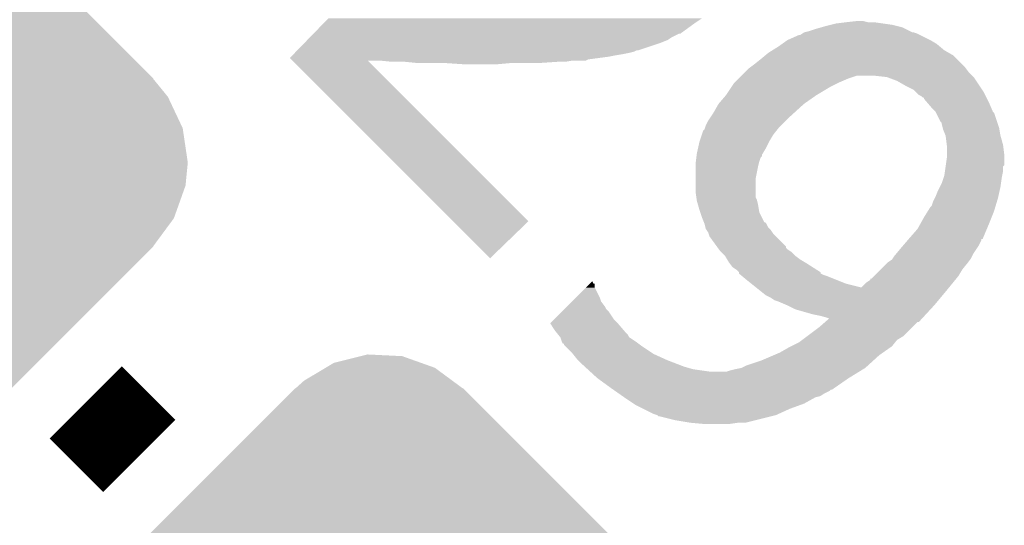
# Model space of a CAD drawing. Extents: x -9 to 122, y -9 to 65.
# Tile 245 of 256: x 63.01 to 64.97, y 55.41 to 56.42. Entities that reach past the tile are written whole.
import ezdxf

# ---------------------------------------------------------------- set-up
doc = ezdxf.new("R2010")
doc.units = 0
doc.layers.get('0').update_dxf_attribs({"linetype": 'CONTINUOUS'})
doc.layers.add('CLICKER_4_FOR_R7FA4M2A_V100_GTO', color=12, linetype='CONTINUOUS')
doc.layers.add('CLICKER_4_FOR_R7FA4M2A_V100_GTS', color=13, linetype='CONTINUOUS')

# ---------------------------------------------------------------- blocks, each defined once
blk = doc.blocks.new('CUSTOM_207')
for points in [[(-0.090156, 0.662836), (-0.036594, 0.676218), (0.083446, 0.662836), (0.045892, 0.676218)], [(-0.036594, 0.676218), (-0.02312, 0.679584), (0.045892, 0.676218), (-0.02312, 0.679584)], [(-0.149478, 0.627408), (-0.106586, 0.653024), (0.145686, 0.627408), (0.11098, 0.653024)], [(-0.106586, 0.653024), (-0.090156, 0.662836), (0.11098, 0.653024), (0.083446, 0.662836)], [(-0.166572, 0.611992), (-0.149478, 0.627408), (0.166572, 0.611992), (0.145686, 0.627408)], [(-0.612454, 0.167034), (-0.167496, 0.611992), (0.612454, 0.167034), (0.167496, 0.611992)], [(-0.167496, 0.611992), (-0.167034, 0.612454), (-0.166572, 0.611992), (-0.167034, 0.612454)], [(0.166572, 0.611992), (0.167034, 0.612454), (0.167496, 0.611992), (0.167034, 0.612454)], [(-0.638354, 0.130856), (-0.611994, 0.16657), (0.64116, 0.130856), (0.61199, 0.16657)], [(-0.611992, 0.166572), (-0.612454, 0.167034), (0.611992, 0.166572), (0.612454, 0.167034)], [(-0.611994, 0.16657), (-0.611992, 0.166572), (0.61199, 0.16657), (0.611992, 0.166572)], [(-0.653024, 0.11098), (-0.638354, 0.130856), (0.650526, 0.11098), (0.64116, 0.130856)], [(-0.668216, 0.068352), (-0.653024, 0.11098), (0.670612, 0.068352), (0.650526, 0.11098)], [(-0.676218, 0.045894), (-0.668216, 0.068352), (0.673934, 0.045894), (0.670612, 0.068352)], [(-0.68072, 0), (-0.676218, 0.045894), (0.68072, 0), (0.673934, 0.045894)], [(-0.673934, -0.045892), (-0.68072, 0), (0.676216, -0.045892), (0.68072, 0)], [(-0.670614, -0.068352), (-0.673934, -0.045892), (0.668212, -0.068352), (0.676216, -0.045892)], [(-0.650528, -0.110978), (-0.670614, -0.068352), (0.653024, -0.110978), (0.668212, -0.068352)], [(-0.641162, -0.130856), (-0.650528, -0.110978), (0.63835, -0.130856), (0.653024, -0.110978)], [(-0.611992, -0.16657), (-0.641162, -0.130856), (0.61199, -0.16657), (0.63835, -0.130856)], [(-0.612454, -0.167034), (-0.611992, -0.166572), (0.612454, -0.167034), (0.611992, -0.166572)], [(-0.167498, -0.61199), (-0.612454, -0.167034), (0.167498, -0.61199), (0.612454, -0.167034)], [(-0.611992, -0.166572), (-0.611992, -0.16657), (0.611992, -0.166572), (0.61199, -0.16657)], [(-0.167034, -0.612454), (-0.167498, -0.61199), (-0.167034, -0.612454), (-0.16657, -0.61199)], [(-0.166566, -0.611992), (-0.16657, -0.61199), (0.167496, -0.611992), (0.167498, -0.61199)], [(-0.145682, -0.627406), (-0.166566, -0.611992), (0.14948, -0.627406), (0.166572, -0.611992)], [(0.167034, -0.612454), (0.166572, -0.611992), (0.167034, -0.612454), (0.167496, -0.611992)], [(-0.110976, -0.653022), (-0.145682, -0.627406), (0.106586, -0.653022), (0.14948, -0.627406)], [(-0.083438, -0.662834), (-0.110976, -0.653022), (0.090158, -0.662834), (0.106586, -0.653022)], [(-0.04589, -0.676214), (-0.083438, -0.662834), (0.036602, -0.676214), (0.090158, -0.662834)], [(0.023122, -0.679582), (-0.04589, -0.676214), (0.023122, -0.679582), (0.036602, -0.676214)]]:
    blk.add_solid(points)

msp = doc.modelspace()

# ---------------------------------------------------------------- linework, layer by layer
at = {"layer": 'CLICKER_4_FOR_R7FA4M2A_V100_GTO', "const_width": 0.2032}
msp.add_lwpolyline([(63.14186, 55.65394), (63.24854, 55.54726)], dxfattribs=at)
at = {"layer": 'CLICKER_4_FOR_R7FA4M2A_V100_GTO'}
for points in [[(63.61494, 56.40832), (63.624818, 56.41848), (64.35344, 56.40832), (64.36868, 56.41848)], [(63.595182, 56.388), (63.61494, 56.40832), (64.325496, 56.388), (64.35344, 56.40832)], [(64.582038, 56.39308), (64.59728, 56.39816), (64.782704, 56.39308), (64.772544, 56.39816)], [(64.59728, 56.39816), (64.60617, 56.4007), (64.772544, 56.39816), (64.767462, 56.4007)], [(64.60617, 56.4007), (64.61506, 56.40324), (64.767462, 56.4007), (64.757302, 56.40324)], [(64.61506, 56.40324), (64.62522, 56.40578), (64.757302, 56.40324), (64.74714, 56.40578)], [(64.62522, 56.40578), (64.635382, 56.40832), (64.74714, 56.40578), (64.72936, 56.40832)], [(64.635382, 56.40832), (64.6557, 56.41086), (64.72936, 56.40832), (64.71158, 56.41086)], [(64.6557, 56.41086), (64.678562, 56.4134), (64.698882, 56.41086), (64.688722, 56.4134)], [(63.582834, 56.3753), (63.587772, 56.380378), (64.3001, 56.3753), (64.307718, 56.380378)], [(63.587772, 56.380378), (63.59518, 56.387998), (64.307718, 56.380378), (64.322956, 56.387998)], [(63.59518, 56.387998), (63.595182, 56.388), (64.322956, 56.387998), (64.325496, 56.388)], [(64.53886, 56.3753), (64.561724, 56.38546), (64.823338, 56.3753), (64.80302, 56.38546)], [(64.561724, 56.38546), (64.564266, 56.385464), (64.80302, 56.38546), (64.803012, 56.385464)], [(64.564266, 56.385464), (64.568068, 56.388), (64.803012, 56.385464), (64.79794, 56.388)], [(64.568068, 56.388), (64.571876, 56.390538), (64.79794, 56.388), (64.790322, 56.390538)], [(64.571876, 56.390538), (64.571878, 56.39054), (64.790322, 56.390538), (64.787784, 56.39054)], [(64.571878, 56.39054), (64.571882, 56.390542), (64.787784, 56.39054), (64.78778, 56.390542)], [(64.571882, 56.390542), (64.582038, 56.39308), (64.78778, 56.390542), (64.782704, 56.39308)], [(63.563078, 56.35498), (63.577896, 56.37022), (64.241676, 56.35498), (64.287402, 56.37022)], [(63.577896, 56.37022), (63.582834, 56.3753), (64.287402, 56.37022), (64.3001, 56.3753)], [(64.508884, 56.354978), (64.521078, 56.3626), (64.851282, 56.354978), (64.842136, 56.3626)], [(64.521078, 56.3626), (64.52819, 56.36768), (64.842136, 56.3626), (64.83604, 56.36768)], [(64.52819, 56.36768), (64.53886, 56.3753), (64.83604, 56.36768), (64.823338, 56.3753)], [(63.548274, 56.339752), (63.55073, 56.34228), (64.164298, 56.339752), (64.18326, 56.34228)], [(63.550826, 56.3372), (63.548274, 56.339752), (64.145158, 56.3372), (64.164298, 56.339752)], [(63.55073, 56.34228), (63.5532, 56.34482), (64.18326, 56.34228), (64.19596, 56.34482)], [(63.5532, 56.34482), (63.55567, 56.34736), (64.19596, 56.34482), (64.2112, 56.34736)], [(63.55567, 56.34736), (63.55814, 56.3499), (64.2112, 56.34736), (64.2239, 56.3499)], [(63.55814, 56.3499), (63.560608, 56.352438), (64.2239, 56.3499), (64.234058, 56.352438)], [(63.560608, 56.352438), (63.563076, 56.354978), (64.234058, 56.352438), (64.239136, 56.354978)], [(63.563076, 56.354978), (63.563078, 56.35498), (64.239136, 56.354978), (64.241676, 56.35498)], [(64.48552, 56.3372), (64.494662, 56.344818), (64.876678, 56.3372), (64.86906, 56.344818)], [(64.494662, 56.344818), (64.500762, 56.3499), (64.86906, 56.344818), (64.860168, 56.3499)], [(64.500762, 56.3499), (64.508884, 56.354978), (64.860168, 56.3499), (64.851282, 56.354978)], [(63.550828, 56.337198), (63.550826, 56.3372), (64.142616, 56.337198), (64.145158, 56.3372)], [(63.553366, 56.33466), (63.550828, 56.337198), (64.137536, 56.33466), (64.142616, 56.337198)], [(63.553404, 56.334622), (63.553366, 56.33466), (63.703236, 56.334622), (63.726062, 56.33466)], [(63.8734, 56.014604), (63.553404, 56.334622), (64.023226, 56.014604), (63.703236, 56.334622)], [(63.75146, 56.33212), (63.726062, 56.33466), (64.096898, 56.33212), (64.112138, 56.33466)], [(63.80226, 56.32958), (63.776862, 56.33212), (64.043562, 56.32958), (64.08166, 56.33212)], [(63.89624, 56.32704), (63.858142, 56.32958), (63.959742, 56.32704), (63.98768, 56.32958)], [(64.45504, 56.3118), (64.462662, 56.31942), (64.899542, 56.3118), (64.893826, 56.31942)], [(64.462662, 56.31942), (64.466044, 56.321958), (64.893826, 56.31942), (64.89192, 56.321958)], [(64.466044, 56.321958), (64.47282, 56.32704), (64.89192, 56.321958), (64.886838, 56.32704)], [(64.47282, 56.32704), (64.48552, 56.3372), (64.886838, 56.32704), (64.876678, 56.3372)], [(64.43472, 56.29148), (64.44234, 56.2991), (64.643, 56.29148), (64.66078, 56.2991)], [(64.44234, 56.2991), (64.44742, 56.30418), (64.66078, 56.2991), (64.676024, 56.30418)], [(64.44742, 56.30418), (64.45504, 56.3118), (64.907162, 56.30418), (64.899542, 56.3118)], [(64.736968, 56.30164), (64.714118, 56.30418), (64.9097, 56.30164), (64.907162, 56.30418)], [(64.736984, 56.301638), (64.736968, 56.30164), (64.909702, 56.301638), (64.9097, 56.30164)], [(64.757302, 56.29402), (64.736984, 56.301638), (64.91478, 56.29402), (64.909702, 56.301638)], [(64.41694, 56.26608), (64.4271, 56.28132), (64.597278, 56.26608), (64.62268, 56.28132)], [(64.4271, 56.28132), (64.432182, 56.288942), (64.62268, 56.28132), (64.637924, 56.288942)], [(64.432182, 56.288942), (64.43472, 56.29148), (64.637924, 56.288942), (64.643, 56.29148)], [(64.77508, 56.28386), (64.757302, 56.29402), (64.921554, 56.28386), (64.91478, 56.29402)], [(64.79032, 56.276238), (64.77508, 56.28386), (64.926634, 56.276238), (64.921554, 56.28386)], [(64.4017, 56.2483), (64.41694, 56.26608), (64.57188, 56.2483), (64.597278, 56.26608)], [(64.795402, 56.271158), (64.79032, 56.276238), (64.93002, 56.271158), (64.926634, 56.276238)], [(64.800484, 56.266078), (64.795402, 56.271158), (64.932562, 56.266078), (64.93002, 56.271158)], [(64.80556, 56.263538), (64.800484, 56.266078), (64.933832, 56.263538), (64.932562, 56.266078)], [(64.808106, 56.261), (64.80556, 56.263538), (64.9351, 56.261), (64.933832, 56.263538)], [(64.81064, 56.260978), (64.808106, 56.261), (64.935112, 56.260978), (64.9351, 56.261)], [(64.810644, 56.258454), (64.81064, 56.260978), (64.936374, 56.258454), (64.935112, 56.260978)], [(64.391538, 56.230518), (64.4017, 56.2483), (64.552318, 56.230518), (64.57188, 56.2483)], [(64.81717, 56.25084), (64.810644, 56.258454), (64.94018, 56.25084), (64.936374, 56.258454)], [(64.825878, 56.24068), (64.81717, 56.25084), (64.944536, 56.24068), (64.94018, 56.25084)], [(64.833498, 56.23306), (64.825878, 56.24068), (64.947802, 56.23306), (64.944536, 56.24068)], [(64.381382, 56.215282), (64.38646, 56.2229), (64.536322, 56.215282), (64.54394, 56.2229)], [(64.38646, 56.2229), (64.391538, 56.230518), (64.54394, 56.2229), (64.552318, 56.230518)], [(64.833502, 56.233056), (64.833498, 56.23306), (64.947806, 56.233056), (64.947802, 56.23306)], [(64.834774, 56.230516), (64.833502, 56.233056), (64.95034, 56.230516), (64.947806, 56.233056)], [(64.843662, 56.21274), (64.834774, 56.230516), (64.956268, 56.21274), (64.95034, 56.230516)], [(64.374604, 56.20004), (64.3763, 56.20512), (64.52108, 56.20004), (64.52616, 56.20512)], [(64.3763, 56.20512), (64.381382, 56.215282), (64.52616, 56.20512), (64.536322, 56.215282)], [(64.8462, 56.210194), (64.843662, 56.21274), (64.957116, 56.210194), (64.956268, 56.21274)], [(64.8462, 56.207658), (64.8462, 56.210194), (64.957962, 56.207658), (64.957116, 56.210194)], [(64.848106, 56.20004), (64.8462, 56.207658), (64.9605, 56.20004), (64.957962, 56.207658)], [(64.364448, 56.174638), (64.368682, 56.18734), (64.5033, 56.174638), (64.51092, 56.18734)], [(64.368682, 56.18734), (64.371224, 56.194962), (64.51092, 56.18734), (64.517016, 56.194962)], [(64.371224, 56.194962), (64.37376, 56.197504), (64.517016, 56.194962), (64.51905, 56.197504)], [(64.37376, 56.197504), (64.374604, 56.20004), (64.51905, 56.197504), (64.52108, 56.20004)], [(64.848742, 56.197498), (64.848106, 56.20004), (64.960924, 56.197498), (64.9605, 56.20004)], [(64.85382, 56.184798), (64.848742, 56.197498), (64.96304, 56.184798), (64.960924, 56.197498)], [(64.85382, 56.184796), (64.85382, 56.184798), (64.963042, 56.184796), (64.96304, 56.184798)], [(64.856044, 56.167018), (64.85382, 56.184796), (64.96812, 56.167018), (64.963042, 56.184796)], [(64.360778, 56.1594), (64.363602, 56.1721), (64.49568, 56.1594), (64.50203, 56.1721)], [(64.363602, 56.1721), (64.364448, 56.174638), (64.50203, 56.1721), (64.5033, 56.174638)], [(64.85636, 56.164478), (64.856044, 56.167018), (64.968438, 56.164478), (64.96812, 56.167018)], [(64.85636, 56.146698), (64.85636, 56.164478), (64.97066, 56.146698), (64.968438, 56.164478)], [(64.357566, 56.141622), (64.357884, 56.144166), (64.485524, 56.141622), (64.48806, 56.144166)], [(64.357884, 56.144166), (64.358202, 56.146704), (64.48806, 56.144166), (64.488062, 56.146704)], [(64.358202, 56.146704), (64.35852, 56.149238), (64.488062, 56.146704), (64.489582, 56.149238)], [(64.35852, 56.149238), (64.360778, 56.1594), (64.489582, 56.149238), (64.49568, 56.1594)], [(64.85636, 56.14162), (64.85636, 56.146698), (64.970658, 56.14162), (64.97066, 56.146698)], [(64.35598, 56.12892), (64.356614, 56.133998), (64.48171, 56.12892), (64.48298, 56.133998)], [(64.35598, 56.12384), (64.35598, 56.12892), (64.48044, 56.12384), (64.48171, 56.12892)], [(64.35598, 56.098442), (64.35598, 56.12384), (64.47536, 56.098442), (64.48044, 56.12384)], [(64.356614, 56.133998), (64.357566, 56.141622), (64.48298, 56.133998), (64.485524, 56.141622)], [(64.852366, 56.113678), (64.853818, 56.123834), (64.96812, 56.113678), (64.96812, 56.123834)], [(64.853818, 56.123834), (64.85418, 56.126374), (64.96812, 56.123834), (64.970654, 56.126374)], [(64.85418, 56.126374), (64.85636, 56.14162), (64.970654, 56.126374), (64.970658, 56.14162)], [(64.849584, 56.10098), (64.851278, 56.106058), (64.96558, 56.10098), (64.966594, 56.106058)], [(64.851278, 56.106058), (64.852366, 56.113678), (64.966594, 56.106058), (64.96812, 56.113678)], [(64.35598, 56.073042), (64.35598, 56.098442), (64.47536, 56.073042), (64.47536, 56.098442)], [(64.84239, 56.083202), (64.8462, 56.09082), (64.96304, 56.083202), (64.964128, 56.09082)], [(64.8462, 56.09082), (64.849584, 56.10098), (64.964128, 56.09082), (64.96558, 56.10098)], [(64.357432, 56.062884), (64.35598, 56.073042), (64.47536, 56.062884), (64.47536, 56.073042)], [(64.8335, 56.06288), (64.83858, 56.07558), (64.958524, 56.06288), (64.961346, 56.07558)], [(64.83858, 56.07558), (64.84239, 56.083202), (64.961346, 56.07558), (64.96304, 56.083202)], [(64.358158, 56.057802), (64.357432, 56.062884), (64.4779, 56.057802), (64.47536, 56.062884)], [(64.35852, 56.055262), (64.358158, 56.057802), (64.478536, 56.055262), (64.4779, 56.057802)], [(64.360698, 56.04764), (64.35852, 56.055262), (64.48044, 56.04764), (64.478536, 56.055262)], [(64.3636, 56.03748), (64.360698, 56.04764), (64.482134, 56.03748), (64.48044, 56.04764)], [(64.82334, 56.042558), (64.825876, 56.045098), (64.952626, 56.042558), (64.953388, 56.045098)], [(64.825876, 56.045098), (64.82842, 56.052718), (64.953388, 56.045098), (64.955672, 56.052718)], [(64.82842, 56.052718), (64.83223, 56.060342), (64.955672, 56.052718), (64.95796, 56.060342)], [(64.83223, 56.060342), (64.8335, 56.06288), (64.95796, 56.060342), (64.958524, 56.06288)], [(64.365294, 56.032402), (64.3636, 56.03748), (64.48298, 56.032402), (64.482134, 56.03748)], [(64.36868, 56.022238), (64.365294, 56.032402), (64.488062, 56.022238), (64.48298, 56.032402)], [(64.810642, 56.02224), (64.818578, 56.03494), (64.94526, 56.02224), (64.950342, 56.03494)], [(64.818578, 56.03494), (64.82334, 56.042558), (64.950342, 56.03494), (64.952626, 56.042558)], [(63.947024, 55.940974), (63.8734, 56.014604), (63.947024, 55.940974), (64.023226, 56.014604)], [(64.372738, 56.012094), (64.36868, 56.022238), (64.493134, 56.012094), (64.488062, 56.022238)], [(64.372744, 56.01208), (64.372738, 56.012094), (64.495666, 56.01208), (64.493134, 56.012094)], [(64.373758, 56.009542), (64.372744, 56.01208), (64.49694, 56.009542), (64.495666, 56.01208)], [(64.375664, 56.001924), (64.373758, 56.009542), (64.500758, 56.001924), (64.49694, 56.009542)], [(64.79794, 55.99938), (64.803584, 56.00954), (64.93594, 55.99938), (64.94018, 56.00954)], [(64.803584, 56.00954), (64.810642, 56.02224), (64.94018, 56.00954), (64.94526, 56.02224)], [(64.376298, 55.999382), (64.375664, 56.001924), (64.5033, 55.999382), (64.500758, 56.001924)], [(64.377992, 55.996842), (64.376298, 55.999382), (64.505838, 55.996842), (64.5033, 55.999382)], [(64.381378, 55.991764), (64.377992, 55.996842), (64.509224, 55.991764), (64.505838, 55.996842)], [(64.382228, 55.98922), (64.381378, 55.991764), (64.51092, 55.98922), (64.509224, 55.991764)], [(64.38392, 55.984142), (64.382228, 55.98922), (64.515998, 55.984142), (64.51092, 55.98922)], [(64.78016, 55.97906), (64.79794, 55.99938), (64.927464, 55.97906), (64.93594, 55.99938)], [(64.398696, 55.963826), (64.38392, 55.984142), (64.536314, 55.963826), (64.515998, 55.984142)], [(64.76492, 55.96128), (64.769272, 55.966358), (64.916472, 55.96128), (64.919858, 55.966358)], [(64.769272, 55.966358), (64.777978, 55.976516), (64.919858, 55.966358), (64.924938, 55.976516)], [(64.777978, 55.976516), (64.78014, 55.979038), (64.924938, 55.976516), (64.92494, 55.979038)], [(64.78014, 55.979038), (64.78016, 55.97906), (64.92494, 55.979038), (64.927464, 55.97906)], [(64.400544, 55.961286), (64.398696, 55.963826), (64.53632, 55.961286), (64.536314, 55.963826)], [(64.402394, 55.958742), (64.400544, 55.961286), (64.538858, 55.958742), (64.53632, 55.961286)], [(64.40424, 55.956202), (64.402394, 55.958742), (64.542668, 55.956202), (64.538858, 55.958742)], [(64.406782, 55.95366), (64.40424, 55.956202), (64.54648, 55.95366), (64.542668, 55.956202)], [(64.414398, 55.946042), (64.406782, 55.95366), (64.5541, 55.946042), (64.54648, 55.95366)], [(64.75222, 55.94604), (64.75645, 55.951118), (64.907158, 55.94604), (64.9097, 55.951118)], [(64.75645, 55.951118), (64.76492, 55.96128), (64.9097, 55.951118), (64.916472, 55.96128)], [(64.418972, 55.93842), (64.414398, 55.946042), (64.56426, 55.93842), (64.5541, 55.946042)], [(64.422018, 55.933342), (64.418972, 55.93842), (64.572724, 55.933342), (64.56426, 55.93842)], [(64.423926, 55.9308), (64.422018, 55.933342), (64.57696, 55.9308), (64.572724, 55.933342)], [(64.429638, 55.923182), (64.423926, 55.9308), (64.58893, 55.923182), (64.57696, 55.9308)], [(64.724274, 55.918098), (64.736978, 55.9308), (64.886838, 55.918098), (64.897, 55.9308)], [(64.736978, 55.9308), (64.739518, 55.933338), (64.897, 55.9308), (64.898902, 55.933338)], [(64.739518, 55.933338), (64.747138, 55.938418), (64.898902, 55.933338), (64.902712, 55.938418)], [(64.747138, 55.938418), (64.748832, 55.94096), (64.902712, 55.938418), (64.904618, 55.94096)], [(64.748832, 55.94096), (64.75222, 55.94604), (64.904618, 55.94096), (64.907158, 55.94604)], [(64.43726, 55.9181), (64.429638, 55.923182), (64.596916, 55.9181), (64.58893, 55.923182)], [(64.442334, 55.913026), (64.43726, 55.9181), (64.604888, 55.913026), (64.596916, 55.9181)], [(64.442336, 55.913024), (64.442334, 55.913026), (64.60489, 55.913024), (64.604888, 55.913026)], [(64.44234, 55.910494), (64.442336, 55.913024), (64.6049, 55.910494), (64.60489, 55.913024)], [(64.44234, 55.910488), (64.44234, 55.910494), (64.604912, 55.910488), (64.6049, 55.910494)], [(64.445396, 55.90794), (64.44234, 55.910488), (64.60998, 55.90794), (64.604912, 55.910488)], [(64.448442, 55.9054), (64.445396, 55.90794), (64.617602, 55.9054), (64.60998, 55.90794)], [(64.711574, 55.9054), (64.724274, 55.918098), (64.87922, 55.9054), (64.886838, 55.918098)], [(64.137572, 55.882536), (64.145178, 55.890138), (64.155322, 55.882536), (64.15532, 55.890138)], [(64.145178, 55.890138), (64.1452, 55.89016), (64.15532, 55.890138), (64.152794, 55.89016)], [(64.1452, 55.89016), (64.150254, 55.89521), (64.152794, 55.89016), (64.150254, 55.89521)], [(64.45758, 55.89778), (64.448442, 55.9054), (64.636654, 55.89778), (64.617602, 55.9054)], [(64.467104, 55.890162), (64.45758, 55.89778), (64.655698, 55.890162), (64.636654, 55.89778)], [(64.476628, 55.882542), (64.467104, 55.890162), (64.686172, 55.882542), (64.655698, 55.890162)], [(64.686172, 55.882542), (64.696338, 55.892698), (64.860518, 55.882542), (64.868826, 55.892698)], [(64.696338, 55.892698), (64.703952, 55.897776), (64.868826, 55.892698), (64.872982, 55.897776)], [(64.703952, 55.897776), (64.70396, 55.900298), (64.872982, 55.897776), (64.875044, 55.900298)], [(64.70396, 55.900298), (64.706494, 55.90032), (64.875044, 55.900298), (64.875062, 55.90032)], [(64.706494, 55.90032), (64.711574, 55.9054), (64.875062, 55.90032), (64.87922, 55.9054)], [(64.117244, 55.862218), (64.137572, 55.882536), (64.16548, 55.862218), (64.155322, 55.882536)], [(64.48298, 55.87746), (64.476628, 55.882542), (64.85636, 55.87746), (64.860518, 55.882542)], [(64.49568, 55.8673), (64.48298, 55.87746), (64.847892, 55.8673), (64.85636, 55.87746)], [(64.099456, 55.844438), (64.10962, 55.854598), (64.17564, 55.844438), (64.168022, 55.854598)], [(64.10962, 55.854598), (64.117244, 55.862218), (64.168022, 55.854598), (64.16548, 55.862218)], [(64.505838, 55.86222), (64.49568, 55.8673), (64.843658, 55.86222), (64.847892, 55.8673)], [(64.513456, 55.857142), (64.505838, 55.86222), (64.839426, 55.857142), (64.843658, 55.86222)], [(64.52108, 55.8546), (64.513456, 55.857142), (64.837308, 55.8546), (64.839426, 55.857142)], [(64.538856, 55.846982), (64.52108, 55.8546), (64.83096, 55.846982), (64.837308, 55.8546)], [(64.074042, 55.819038), (64.089292, 55.83428), (64.193422, 55.819038), (64.18326, 55.83428)], [(64.089292, 55.83428), (64.094376, 55.83936), (64.18326, 55.83428), (64.178182, 55.83936)], [(64.094376, 55.83936), (64.099456, 55.844438), (64.178182, 55.83936), (64.17564, 55.844438)], [(64.53886, 55.84698), (64.538856, 55.846982), (64.830958, 55.84698), (64.83096, 55.846982)], [(64.5541, 55.83936), (64.53886, 55.84698), (64.823922, 55.83936), (64.830958, 55.84698)], [(64.58966, 55.8292), (64.5541, 55.83936), (64.814542, 55.8292), (64.823922, 55.83936)], [(64.60236, 55.82666), (64.58966, 55.8292), (64.812198, 55.82666), (64.814542, 55.8292)], [(64.066432, 55.81143), (64.074042, 55.819038), (64.20103, 55.81143), (64.193422, 55.819038)], [(64.06644, 55.81142), (64.066432, 55.81143), (64.20104, 55.81142), (64.20103, 55.81143)], [(64.07658, 55.79618), (64.06644, 55.81142), (64.214102, 55.79618), (64.20104, 55.81142)], [(64.61252, 55.824118), (64.60236, 55.82666), (64.80985, 55.824118), (64.812198, 55.82666)], [(64.60236, 55.8038), (64.61393, 55.813954), (64.78778, 55.8038), (64.797934, 55.813954)], [(64.620138, 55.821582), (64.61252, 55.824118), (64.80751, 55.821582), (64.80985, 55.824118)], [(64.61393, 55.813954), (64.613936, 55.81396), (64.797934, 55.813954), (64.800474, 55.81396)], [(64.613936, 55.81396), (64.62262, 55.82158), (64.800474, 55.81396), (64.807508, 55.82158)], [(64.62262, 55.82158), (64.620138, 55.821582), (64.807508, 55.82158), (64.80751, 55.821582)], [(64.078612, 55.79364), (64.07658, 55.79618), (64.216278, 55.79364), (64.214102, 55.79618)], [(64.08268, 55.788556), (64.078612, 55.79364), (64.221362, 55.788556), (64.216278, 55.79364)], [(64.578648, 55.786018), (64.60236, 55.8038), (64.769998, 55.786018), (64.78778, 55.8038)], [(64.086738, 55.783482), (64.08268, 55.788556), (64.223904, 55.783482), (64.221362, 55.788556)], [(64.08674, 55.78348), (64.086738, 55.783482), (64.223904, 55.78348), (64.223904, 55.783482)], [(64.08928, 55.775862), (64.08674, 55.78348), (64.23533, 55.775862), (64.223904, 55.78348)], [(64.090552, 55.77332), (64.08928, 55.775862), (64.23914, 55.77332), (64.23533, 55.775862)], [(64.091814, 55.770794), (64.090552, 55.77332), (64.242508, 55.770794), (64.23914, 55.77332)], [(64.094338, 55.77078), (64.091814, 55.770794), (64.242528, 55.77078), (64.242508, 55.770794)], [(64.09436, 55.768246), (64.094338, 55.77078), (64.245906, 55.768246), (64.242528, 55.77078)], [(64.546474, 55.765698), (64.56172, 55.773322), (64.747138, 55.765698), (64.753238, 55.773322)], [(64.56172, 55.773322), (64.568484, 55.778396), (64.753238, 55.773322), (64.757298, 55.778396)], [(64.568484, 55.778396), (64.578648, 55.786018), (64.757298, 55.778396), (64.769998, 55.786018)], [(64.096906, 55.7657), (64.09436, 55.768246), (64.2493, 55.7657), (64.245906, 55.768246)], [(64.1096, 55.753), (64.096906, 55.7657), (64.26835, 55.753), (64.2493, 55.7657)], [(64.111632, 55.75046), (64.1096, 55.753), (64.27216, 55.75046), (64.26835, 55.753)], [(64.119758, 55.740302), (64.111632, 55.75046), (64.294508, 55.740302), (64.27216, 55.75046)], [(64.511762, 55.747918), (64.523622, 55.753), (64.721738, 55.747918), (64.728998, 55.753)], [(64.523622, 55.753), (64.5414, 55.76316), (64.728998, 55.753), (64.743512, 55.76316)], [(64.5414, 55.76316), (64.546474, 55.765698), (64.743512, 55.76316), (64.747138, 55.765698)], [(64.1223, 55.73776), (64.119758, 55.740302), (64.3001, 55.73776), (64.294508, 55.740302)], [(64.12992, 55.73014), (64.1223, 55.73776), (64.319912, 55.73014), (64.3001, 55.73776)], [(64.457582, 55.7276), (64.488058, 55.73776), (64.699388, 55.7276), (64.710564, 55.73776)], [(64.488058, 55.73776), (64.511762, 55.747918), (64.710564, 55.73776), (64.721738, 55.747918)], [(64.135462, 55.72506), (64.12992, 55.73014), (64.333118, 55.72506), (64.319912, 55.73014)], [(64.141004, 55.71998), (64.135462, 55.72506), (64.350902, 55.71998), (64.333118, 55.72506)], [(64.146546, 55.7149), (64.141004, 55.71998), (64.386462, 55.7149), (64.350902, 55.71998)], [(64.160398, 55.702202), (64.146546, 55.7149), (64.66078, 55.702202), (64.681416, 55.7149)], [(64.386462, 55.7149), (64.416942, 55.714902), (64.681416, 55.7149), (64.68142, 55.714902)], [(64.416942, 55.714902), (64.42456, 55.717438), (64.68142, 55.714902), (64.68554, 55.717438)], [(64.42456, 55.717438), (64.43472, 55.71998), (64.68554, 55.717438), (64.689672, 55.71998)], [(64.43472, 55.71998), (64.447402, 55.722518), (64.689672, 55.71998), (64.693798, 55.722518)], [(64.447402, 55.722518), (64.447422, 55.722522), (64.693798, 55.722518), (64.693802, 55.722522)], [(64.447422, 55.722522), (64.457582, 55.7276), (64.693802, 55.722522), (64.699388, 55.7276)], [(64.18834, 55.68188), (64.160398, 55.702202), (64.631424, 55.68188), (64.66078, 55.702202)], [(64.19197, 55.67934), (64.18834, 55.68188), (64.627756, 55.67934), (64.631424, 55.68188)], [(64.191978, 55.679334), (64.19197, 55.67934), (64.625214, 55.679334), (64.627756, 55.67934)], [(64.1956, 55.676798), (64.191978, 55.679334), (64.622676, 55.676798), (64.625214, 55.679334)], [(64.202858, 55.671718), (64.1956, 55.676798), (64.612518, 55.671718), (64.622676, 55.676798)], [(64.210116, 55.666638), (64.202858, 55.671718), (64.604898, 55.666638), (64.612518, 55.671718)], [(64.21374, 55.6641), (64.210116, 55.666638), (64.594738, 55.6641), (64.604898, 55.666638)], [(64.232792, 55.6514), (64.21374, 55.6641), (64.571878, 55.6514), (64.594738, 55.6641)], [(64.236598, 55.648862), (64.232792, 55.6514), (64.564898, 55.648862), (64.571878, 55.6514)], [(64.251842, 55.64124), (64.236598, 55.648862), (64.543942, 55.64124), (64.564898, 55.648862)], [(64.27216, 55.63108), (64.251842, 55.64124), (64.52159, 55.63108), (64.543942, 55.64124)], [(64.279776, 55.62854), (64.27216, 55.63108), (64.516002, 55.62854), (64.52159, 55.63108)], [(64.27978, 55.628538), (64.279776, 55.62854), (64.515998, 55.628538), (64.516002, 55.62854)], [(64.282314, 55.626006), (64.27978, 55.628538), (64.505868, 55.626006), (64.515998, 55.628538)], [(64.284858, 55.626), (64.282314, 55.626006), (64.505844, 55.626), (64.505868, 55.626006)], [(64.31534, 55.61838), (64.284858, 55.626), (64.47536, 55.61838), (64.505844, 55.626)], [(64.34582, 55.6133), (64.31534, 55.61838), (64.455038, 55.6133), (64.47536, 55.61838)], [(64.37376, 55.61076), (64.34582, 55.6133), (64.422018, 55.61076), (64.4398, 55.6133)]]:
    msp.add_solid(points, dxfattribs=at)

# ---------------------------------------------------------------- block references
at = {"layer": 'CLICKER_4_FOR_R7FA4M2A_V100_GTS'}
for p in [(62.66434, 56.13146), (63.72606, 55.06974)]:
    msp.add_blockref('CUSTOM_207', p, dxfattribs=at)

doc.saveas('drawing.dxf')
